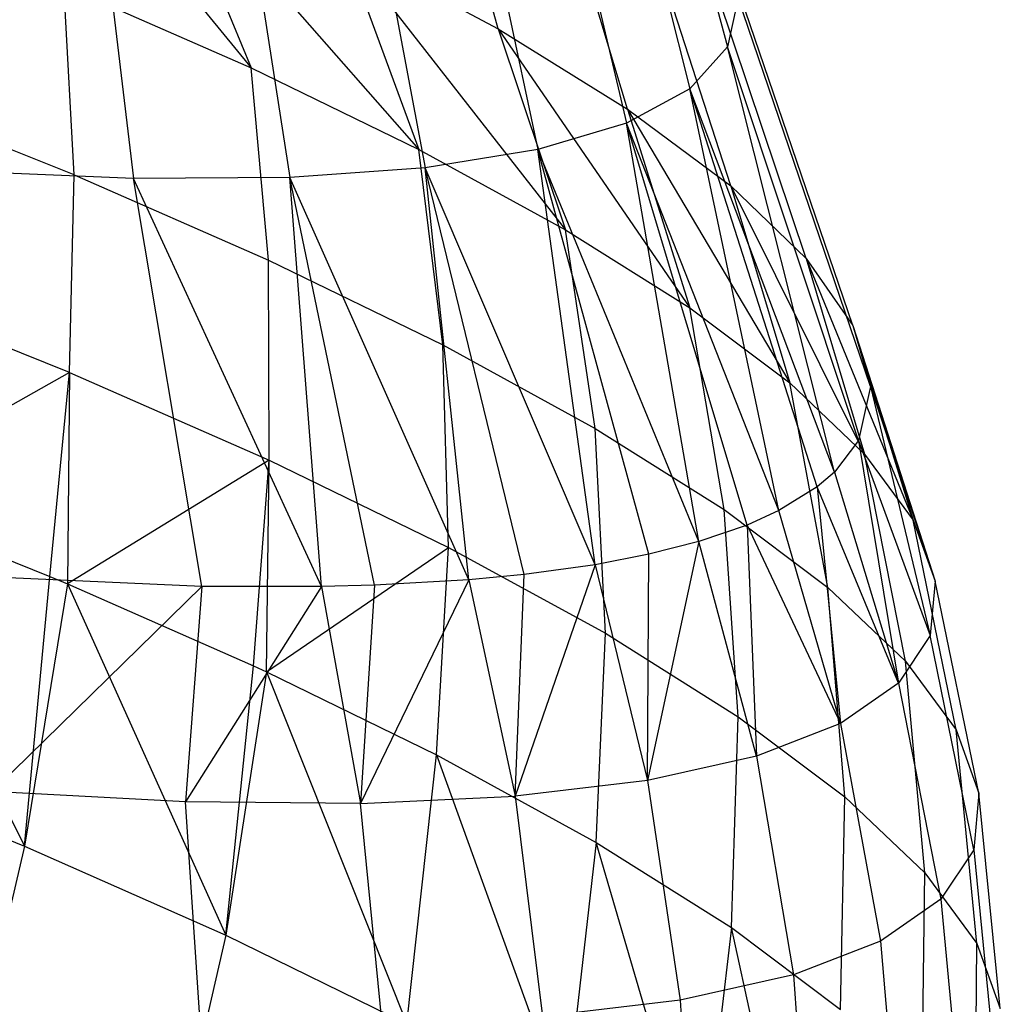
# Model space of a CAD drawing. Extents: x -11.4 to 11.4, y 1.8 to 24.6.
# Tile 63 of 199: x -2.027 to -1.671, y 12.5 to 12.857. Entities that reach past the tile are written whole.
import ezdxf

# ---------------------------------------------------------------- set-up
doc = ezdxf.new("R2010")
doc.units = 0
doc.header["$MEASUREMENT"] = 0
doc.layers.get('0').update_dxf_attribs({"color": 13, "linetype": 'CONTINUOUS'})

# ---------------------------------------------------------------- blocks, each defined once
blk = doc.blocks.new('GRUPUJ_4')
at = {"color": 0}
for p, q in [((9.59616, 11.15135, 4.40266), (9.63455, 11.00571, 4.37844)), ((9.59616, 11.15135, 4.40266), (9.63455, 11.00571, 4.37844)), ((9.5512, 11.01221, 3.82229), (9.51606, 11.14099, 3.89612)), ((9.5512, 11.01221, 3.82229), (9.51606, 11.14099, 3.89612)), ((9.58386, 11.13756, 4.47963), (9.62096, 10.99048, 4.46347)), ((9.58386, 11.13756, 4.47963), (9.62096, 10.99048, 4.46347)), ((9.56299, 11.12623, 4.55514), (9.5979, 10.97796, 4.54689)), ((9.56299, 11.12623, 4.55514), (9.5979, 10.97796, 4.54689)), ((9.53382, 11.11751, 4.6282), (9.56568, 10.96833, 4.62761)), ((9.53382, 11.11751, 4.6282), (9.56568, 10.96833, 4.62761)), ((9.59827, 10.98307, 3.90158), (9.55863, 11.11465, 3.96782)), ((9.59827, 10.98307, 3.90158), (9.55863, 11.11465, 3.96782)), ((9.49673, 11.11152, 4.69787), (9.5247, 10.96171, 4.70458)), ((9.49673, 11.11152, 4.69787), (9.5247, 10.96171, 4.70458)), ((9.40082, 11.10798, 4.82344), (9.41874, 10.95779, 4.84331)), ((9.40082, 11.10798, 4.82344), (9.41874, 10.95779, 4.84331)), ((9.4522, 11.10833, 4.76323), (9.4755, 10.95818, 4.77679)), ((9.4522, 11.10833, 4.76323), (9.4755, 10.95818, 4.77679)), ((9.38431, 11.09276, 3.64497), (9.46141, 10.99806, 3.65642)), ((9.38431, 11.09276, 3.64497), (9.46141, 10.99806, 3.65642)), ((9.63577, 10.95515, 3.98623), (9.59253, 11.0894, 4.04437)), ((9.63577, 10.95515, 3.98623), (9.59253, 11.0894, 4.04437)), ((9.4309, 11.0726, 3.68385), (9.46141, 10.99806, 3.65642)), ((9.4309, 11.0726, 3.68385), (9.52242, 10.96838, 3.72232)), ((9.4309, 11.0726, 3.68385), (9.46141, 10.99806, 3.65642)), ((9.4309, 11.0726, 3.68385), (9.52242, 10.96838, 3.72232)), ((9.6632, 10.92882, 4.07515), (9.61734, 11.06559, 4.12477)), ((9.6632, 10.92882, 4.07515), (9.61734, 11.06559, 4.12477)), ((9.49517, 11.04218, 3.7494), (9.5512, 11.01221, 3.82229)), ((9.49517, 11.04218, 3.7494), (9.57578, 10.93918, 3.79474)), ((9.49517, 11.04218, 3.7494), (9.5512, 11.01221, 3.82229)), ((9.49517, 11.04218, 3.7494), (9.52242, 10.96838, 3.72232)), ((9.49517, 11.04218, 3.7494), (9.57578, 10.93918, 3.79474)), ((9.49517, 11.04218, 3.7494), (9.52242, 10.96838, 3.72232)), ((9.68021, 10.90441, 4.16716), (9.63273, 11.04351, 4.20798)), ((9.68021, 10.90441, 4.16716), (9.63273, 11.04351, 4.20798)), ((9.39716, 10.95918, 3.5556), (9.39344, 11.02789, 3.59781)), ((9.39716, 10.95918, 3.5556), (9.39344, 11.02789, 3.59781)), ((9.39344, 11.02789, 3.59781), (9.46141, 10.99806, 3.65642)), ((9.39344, 11.02789, 3.59781), (9.46141, 10.99806, 3.65642)), ((9.63849, 11.02347, 4.2929), (9.63455, 11.00571, 4.37844)), ((9.63849, 11.02347, 4.2929), (9.63455, 11.00571, 4.37844)), ((9.68658, 10.88224, 4.26107), (9.63849, 11.02347, 4.2929)), ((9.68658, 10.88224, 4.26107), (9.63849, 11.02347, 4.2929)), ((9.5512, 11.01221, 3.82229), (9.59827, 10.98307, 3.90158)), ((9.5512, 11.01221, 3.82229), (9.57578, 10.93918, 3.79474)), ((9.5512, 11.01221, 3.82229), (9.62089, 10.91079, 3.87286)), ((9.5512, 11.01221, 3.82229), (9.59827, 10.98307, 3.90158)), ((9.5512, 11.01221, 3.82229), (9.57578, 10.93918, 3.79474)), ((9.5512, 11.01221, 3.82229), (9.62089, 10.91079, 3.87286)), ((9.63455, 11.00571, 4.37844), (9.62096, 10.99048, 4.46347)), ((9.63455, 11.00571, 4.37844), (9.62096, 10.99048, 4.46347)), ((9.67348, 10.85114, 4.41796), (9.63455, 11.00571, 4.37844)), ((9.68223, 10.86261, 4.35566), (9.63455, 11.00571, 4.37844)), ((9.67348, 10.85114, 4.41796), (9.63455, 11.00571, 4.37844)), ((9.68223, 10.86261, 4.35566), (9.63455, 11.00571, 4.37844)), ((9.46774, 10.92821, 3.61647), (9.46141, 10.99806, 3.65642)), ((9.46774, 10.92821, 3.61647), (9.46141, 10.99806, 3.65642)), ((9.46141, 10.99806, 3.65642), (9.52242, 10.96838, 3.72232)), ((9.46141, 10.99806, 3.65642), (9.52242, 10.96838, 3.72232)), ((9.39716, 10.95918, 3.5556), (9.32014, 10.98996, 3.50297)), ((9.39716, 10.95918, 3.5556), (9.32014, 10.98996, 3.50297)), ((9.62096, 10.99048, 4.46347), (9.5979, 10.97796, 4.54689)), ((9.62096, 10.99048, 4.46347), (9.5979, 10.97796, 4.54689)), ((9.6672, 10.84576, 4.44969), (9.62096, 10.99048, 4.46347)), ((9.65332, 10.83717, 4.50471), (9.62096, 10.99048, 4.46347)), ((9.65332, 10.83717, 4.50471), (9.62096, 10.99048, 4.46347)), ((9.6672, 10.84576, 4.44969), (9.62096, 10.99048, 4.46347)), ((9.67348, 10.85114, 4.41796), (9.62096, 10.99048, 4.46347)), ((9.67348, 10.85114, 4.41796), (9.62096, 10.99048, 4.46347)), ((9.59827, 10.98307, 3.90158), (9.63577, 10.95515, 3.98623)), ((9.59827, 10.98307, 3.90158), (9.62089, 10.91079, 3.87286)), ((9.59827, 10.98307, 3.90158), (9.65723, 10.88353, 3.95581)), ((9.59827, 10.98307, 3.90158), (9.62089, 10.91079, 3.87286)), ((9.59827, 10.98307, 3.90158), (9.65723, 10.88353, 3.95581)), ((9.59827, 10.98307, 3.90158), (9.63577, 10.95515, 3.98623)), ((9.5979, 10.97796, 4.54689), (9.56568, 10.96833, 4.62761)), ((9.5979, 10.97796, 4.54689), (9.56568, 10.96833, 4.62761)), ((9.65332, 10.83717, 4.50471), (9.5979, 10.97796, 4.54689)), ((9.6417, 10.83192, 4.54194), (9.5979, 10.97796, 4.54689)), ((9.62422, 10.82592, 4.58929), (9.5979, 10.97796, 4.54689)), ((9.6417, 10.83192, 4.54194), (9.5979, 10.97796, 4.54689)), ((9.65332, 10.83717, 4.50471), (9.5979, 10.97796, 4.54689)), ((9.62422, 10.82592, 4.58929), (9.5979, 10.97796, 4.54689)), ((9.53111, 10.89738, 3.6849), (9.52242, 10.96838, 3.72232)), ((9.52242, 10.96838, 3.72232), (9.57578, 10.93918, 3.79474)), ((9.53111, 10.89738, 3.6849), (9.52242, 10.96838, 3.72232)), ((9.52242, 10.96838, 3.72232), (9.57578, 10.93918, 3.79474)), ((9.56568, 10.96833, 4.62761), (9.5247, 10.96171, 4.70458)), ((9.56568, 10.96833, 4.62761), (9.5247, 10.96171, 4.70458)), ((9.5865, 10.8175, 4.67074), (9.56568, 10.96833, 4.62761)), ((9.60606, 10.82127, 4.6312), (9.56568, 10.96833, 4.62761)), ((9.62422, 10.82592, 4.58929), (9.56568, 10.96833, 4.62761)), ((9.60606, 10.82127, 4.6312), (9.56568, 10.96833, 4.62761)), ((9.5865, 10.8175, 4.67074), (9.56568, 10.96833, 4.62761)), ((9.62422, 10.82592, 4.58929), (9.56568, 10.96833, 4.62761)), ((9.41874, 10.95779, 4.84331), (9.35513, 10.96055, 4.90326)), ((9.41874, 10.95779, 4.84331), (9.35513, 10.96055, 4.90326)), ((9.39543, 10.88737, 3.51878), (9.39716, 10.95918, 3.5556)), ((9.39543, 10.88737, 3.51878), (9.39716, 10.95918, 3.5556)), ((9.39716, 10.95918, 3.5556), (9.46774, 10.92821, 3.61647)), ((9.39716, 10.95918, 3.5556), (9.46774, 10.92821, 3.61647)), ((9.5247, 10.96171, 4.70458), (9.4755, 10.95818, 4.77679)), ((9.5247, 10.96171, 4.70458), (9.4755, 10.95818, 4.77679)), ((9.5865, 10.8175, 4.67074), (9.5247, 10.96171, 4.70458)), ((9.56075, 10.81394, 4.71632), (9.5247, 10.96171, 4.70458)), ((9.5865, 10.8175, 4.67074), (9.5247, 10.96171, 4.70458)), ((9.56075, 10.81394, 4.71632), (9.5247, 10.96171, 4.70458)), ((9.54059, 10.81201, 4.74813), (9.5247, 10.96171, 4.70458)), ((9.54059, 10.81201, 4.74813), (9.5247, 10.96171, 4.70458)), ((9.4755, 10.95818, 4.77679), (9.41874, 10.95779, 4.84331)), ((9.4755, 10.95818, 4.77679), (9.41874, 10.95779, 4.84331)), ((9.48701, 10.80953, 4.8206), (9.41874, 10.95779, 4.84331)), ((9.44357, 10.80962, 4.86973), (9.41874, 10.95779, 4.84331)), ((9.48701, 10.80953, 4.8206), (9.41874, 10.95779, 4.84331)), ((9.44357, 10.80962, 4.86973), (9.41874, 10.95779, 4.84331)), ((9.48701, 10.80953, 4.8206), (9.4755, 10.95818, 4.77679)), ((9.50635, 10.81004, 4.79617), (9.4755, 10.95818, 4.77679)), ((9.48701, 10.80953, 4.8206), (9.4755, 10.95818, 4.77679)), ((9.50635, 10.81004, 4.79617), (9.4755, 10.95818, 4.77679)), ((9.54059, 10.81201, 4.74813), (9.4755, 10.95818, 4.77679)), ((9.54059, 10.81201, 4.74813), (9.4755, 10.95818, 4.77679)), ((9.63577, 10.95515, 3.98623), (9.6632, 10.92882, 4.07515)), ((9.63577, 10.95515, 3.98623), (9.65723, 10.88353, 3.95581)), ((9.63577, 10.95515, 3.98623), (9.68441, 10.85772, 4.04265)), ((9.63577, 10.95515, 3.98623), (9.65723, 10.88353, 3.95581)), ((9.63577, 10.95515, 3.98623), (9.68441, 10.85772, 4.04265)), ((9.63577, 10.95515, 3.98623), (9.6632, 10.92882, 4.07515)), ((9.58653, 10.86705, 3.76011), (9.57578, 10.93918, 3.79474)), ((9.58653, 10.86705, 3.76011), (9.57578, 10.93918, 3.79474)), ((9.57578, 10.93918, 3.79474), (9.62089, 10.91079, 3.87286)), ((9.57578, 10.93918, 3.79474), (9.62089, 10.91079, 3.87286)), ((9.46805, 10.8555, 3.5814), (9.46774, 10.92821, 3.61647)), ((9.46774, 10.92821, 3.61647), (9.53111, 10.89738, 3.6849)), ((9.46805, 10.8555, 3.5814), (9.46774, 10.92821, 3.61647)), ((9.46774, 10.92821, 3.61647), (9.53111, 10.89738, 3.6849)), ((9.6632, 10.92882, 4.07515), (9.68021, 10.90441, 4.16716)), ((9.6632, 10.92882, 4.07515), (9.70209, 10.83364, 4.13238)), ((9.6632, 10.92882, 4.07515), (9.68021, 10.90441, 4.16716)), ((9.6632, 10.92882, 4.07515), (9.68441, 10.85772, 4.04265)), ((9.6632, 10.92882, 4.07515), (9.70209, 10.83364, 4.13238)), ((9.6632, 10.92882, 4.07515), (9.68441, 10.85772, 4.04265)), ((9.39543, 10.88737, 3.51878), (9.31619, 10.91903, 3.46463)), ((9.39543, 10.88737, 3.51878), (9.31619, 10.91903, 3.46463)), ((9.63338, 10.83757, 3.84125), (9.62089, 10.91079, 3.87286)), ((9.63338, 10.83757, 3.84125), (9.62089, 10.91079, 3.87286)), ((9.62089, 10.91079, 3.87286), (9.65723, 10.88353, 3.95581)), ((9.62089, 10.91079, 3.87286), (9.65723, 10.88353, 3.95581)), ((9.68021, 10.90441, 4.16716), (9.68658, 10.88224, 4.26107)), ((9.68021, 10.90441, 4.16716), (9.70209, 10.83364, 4.13238)), ((9.68021, 10.90441, 4.16716), (9.70209, 10.83364, 4.13238)), ((9.68021, 10.90441, 4.16716), (9.7101, 10.81156, 4.224)), ((9.68021, 10.90441, 4.16716), (9.7101, 10.81156, 4.224)), ((9.68021, 10.90441, 4.16716), (9.68658, 10.88224, 4.26107)), ((9.53324, 10.82378, 3.65181), (9.53111, 10.89738, 3.6849)), ((9.53324, 10.82378, 3.65181), (9.53111, 10.89738, 3.6849)), ((9.53111, 10.89738, 3.6849), (9.58653, 10.86705, 3.76011)), ((9.53111, 10.89738, 3.6849), (9.58653, 10.86705, 3.76011)), ((9.39543, 10.88737, 3.51878), (9.31583, 10.84227, 3.43764)), ((9.39543, 10.88737, 3.51878), (9.31583, 10.84227, 3.43764)), ((9.38826, 10.8132, 3.48774), (9.39543, 10.88737, 3.51878)), ((9.38826, 10.8132, 3.48774), (9.39543, 10.88737, 3.51878)), ((9.39543, 10.88737, 3.51878), (9.3947, 10.81049, 3.49274)), ((9.39543, 10.88737, 3.51878), (9.3947, 10.81049, 3.49274)), ((9.39543, 10.88737, 3.51878), (9.46805, 10.8555, 3.5814)), ((9.39543, 10.88737, 3.51878), (9.46805, 10.8555, 3.5814)), ((9.67112, 10.80926, 3.9274), (9.65723, 10.88353, 3.95581)), ((9.65723, 10.88353, 3.95581), (9.68441, 10.85772, 4.04265)), ((9.67112, 10.80926, 3.9274), (9.65723, 10.88353, 3.95581)), ((9.65723, 10.88353, 3.95581), (9.68441, 10.85772, 4.04265)), ((9.68658, 10.88224, 4.26107), (9.68223, 10.86261, 4.35566)), ((9.68658, 10.88224, 4.26107), (9.68223, 10.86261, 4.35566)), ((9.68658, 10.88224, 4.26107), (9.7101, 10.81156, 4.224)), ((9.68658, 10.88224, 4.26107), (9.7101, 10.81156, 4.224)), ((9.68658, 10.88224, 4.26107), (9.70833, 10.79175, 4.31646)), ((9.68658, 10.88224, 4.26107), (9.70833, 10.79175, 4.31646)), ((9.59025, 10.79258, 3.72919), (9.58653, 10.86705, 3.76011)), ((9.58653, 10.86705, 3.76011), (9.63338, 10.83757, 3.84125)), ((9.59025, 10.79258, 3.72919), (9.58653, 10.86705, 3.76011)), ((9.58653, 10.86705, 3.76011), (9.63338, 10.83757, 3.84125)), ((9.68223, 10.86261, 4.35566), (9.67348, 10.85114, 4.41796)), ((9.68223, 10.86261, 4.35566), (9.67348, 10.85114, 4.41796)), ((9.68223, 10.86261, 4.35566), (9.6968, 10.77442, 4.40872)), ((9.68223, 10.86261, 4.35566), (9.70833, 10.79175, 4.31646)), ((9.68223, 10.86261, 4.35566), (9.6968, 10.77442, 4.40872)), ((9.68223, 10.86261, 4.35566), (9.70833, 10.79175, 4.31646)), ((9.46805, 10.8555, 3.5814), (9.3947, 10.81049, 3.49274)), ((9.46805, 10.8555, 3.5814), (9.3947, 10.81049, 3.49274)), ((9.46231, 10.7807, 3.5516), (9.46805, 10.8555, 3.5814)), ((9.46231, 10.7807, 3.5516), (9.46805, 10.8555, 3.5814)), ((9.46699, 10.77854, 3.55615), (9.46805, 10.8555, 3.5814)), ((9.46699, 10.77854, 3.55615), (9.46805, 10.8555, 3.5814)), ((9.46805, 10.8555, 3.5814), (9.53324, 10.82378, 3.65181)), ((9.46805, 10.8555, 3.5814), (9.53324, 10.82378, 3.65181)), ((9.69934, 10.78245, 4.01759), (9.68441, 10.85772, 4.04265)), ((9.68441, 10.85772, 4.04265), (9.70209, 10.83364, 4.13238)), ((9.69934, 10.78245, 4.01759), (9.68441, 10.85772, 4.04265)), ((9.68441, 10.85772, 4.04265), (9.70209, 10.83364, 4.13238)), ((9.67348, 10.85114, 4.41796), (9.6672, 10.84576, 4.44969)), ((9.67348, 10.85114, 4.41796), (9.6672, 10.84576, 4.44969)), ((9.67348, 10.85114, 4.41796), (9.6968, 10.77442, 4.40872)), ((9.67348, 10.85114, 4.41796), (9.6968, 10.77442, 4.40872)), ((9.6672, 10.84576, 4.44969), (9.65332, 10.83717, 4.50471)), ((9.6672, 10.84576, 4.44969), (9.65332, 10.83717, 4.50471)), ((9.6968, 10.77442, 4.40872), (9.6672, 10.84576, 4.44969)), ((9.6672, 10.84576, 4.44969), (9.67565, 10.75976, 4.49973)), ((9.6968, 10.77442, 4.40872), (9.6672, 10.84576, 4.44969)), ((9.6672, 10.84576, 4.44969), (9.67565, 10.75976, 4.49973)), ((9.31583, 10.84227, 3.43764), (9.38826, 10.8132, 3.48774)), ((9.31583, 10.84227, 3.43764), (9.37904, 10.71527, 3.4615)), ((9.31583, 10.84227, 3.43764), (9.38826, 10.8132, 3.48774)), ((9.31583, 10.84227, 3.43764), (9.37904, 10.71527, 3.4615)), ((9.63845, 10.76225, 3.81267), (9.63338, 10.83757, 3.84125)), ((9.63845, 10.76225, 3.81267), (9.63338, 10.83757, 3.84125)), ((9.63338, 10.83757, 3.84125), (9.67112, 10.80926, 3.9274)), ((9.63338, 10.83757, 3.84125), (9.67112, 10.80926, 3.9274)), ((9.65332, 10.83717, 4.50471), (9.6417, 10.83192, 4.54194)), ((9.65332, 10.83717, 4.50471), (9.6417, 10.83192, 4.54194)), ((9.67565, 10.75976, 4.49973), (9.65332, 10.83717, 4.50471)), ((9.67565, 10.75976, 4.49973), (9.65332, 10.83717, 4.50471)), ((9.6417, 10.83192, 4.54194), (9.62422, 10.82592, 4.58929)), ((9.6417, 10.83192, 4.54194), (9.62422, 10.82592, 4.58929)), ((9.6417, 10.83192, 4.54194), (9.67565, 10.75976, 4.49973)), ((9.6417, 10.83192, 4.54194), (9.67565, 10.75976, 4.49973)), ((9.6417, 10.83192, 4.54194), (9.64512, 10.74795, 4.58846)), ((9.6417, 10.83192, 4.54194), (9.64512, 10.74795, 4.58846)), ((9.71771, 10.75744, 4.11078), (9.70209, 10.83364, 4.13238)), ((9.71771, 10.75744, 4.11078), (9.70209, 10.83364, 4.13238)), ((9.70209, 10.83364, 4.13238), (9.7101, 10.81156, 4.224)), ((9.70209, 10.83364, 4.13238), (9.7101, 10.81156, 4.224)), ((9.46699, 10.77854, 3.55615), (9.53324, 10.82378, 3.65181)), ((9.46699, 10.77854, 3.55615), (9.53324, 10.82378, 3.65181)), ((9.52878, 10.74836, 3.62338), (9.53324, 10.82378, 3.65181)), ((9.52878, 10.74836, 3.62338), (9.53324, 10.82378, 3.65181)), ((9.53324, 10.82378, 3.65181), (9.59025, 10.79258, 3.72919)), ((9.53324, 10.82378, 3.65181), (9.59025, 10.79258, 3.72919)), ((9.62422, 10.82592, 4.58929), (9.60555, 10.73912, 4.67391)), ((9.62422, 10.82592, 4.58929), (9.60555, 10.73912, 4.67391)), ((9.62422, 10.82592, 4.58929), (9.60606, 10.82127, 4.6312)), ((9.62422, 10.82592, 4.58929), (9.60606, 10.82127, 4.6312)), ((9.64512, 10.74795, 4.58846), (9.62422, 10.82592, 4.58929)), ((9.64512, 10.74795, 4.58846), (9.62422, 10.82592, 4.58929)), ((9.60606, 10.82127, 4.6312), (9.5865, 10.8175, 4.67074)), ((9.60606, 10.82127, 4.6312), (9.5865, 10.8175, 4.67074)), ((9.60555, 10.73912, 4.67391), (9.60606, 10.82127, 4.6312)), ((9.60555, 10.73912, 4.67391), (9.60606, 10.82127, 4.6312)), ((9.5865, 10.8175, 4.67074), (9.55739, 10.73337, 4.7551)), ((9.5865, 10.8175, 4.67074), (9.55739, 10.73337, 4.7551)), ((9.5865, 10.8175, 4.67074), (9.56075, 10.81394, 4.71632)), ((9.5865, 10.8175, 4.67074), (9.56075, 10.81394, 4.71632)), ((9.5865, 10.8175, 4.67074), (9.60555, 10.73912, 4.67391)), ((9.5865, 10.8175, 4.67074), (9.60555, 10.73912, 4.67391)), ((9.44357, 10.80962, 4.86973), (9.37324, 10.81267, 4.93603)), ((9.44357, 10.80962, 4.86973), (9.37324, 10.81267, 4.93603)), ((9.37904, 10.71527, 3.4615), (9.38826, 10.8132, 3.48774)), ((9.37904, 10.71527, 3.4615), (9.38826, 10.8132, 3.48774)), ((9.38826, 10.8132, 3.48774), (9.3947, 10.81049, 3.49274)), ((9.38826, 10.8132, 3.48774), (9.3947, 10.81049, 3.49274)), ((9.56075, 10.81394, 4.71632), (9.54059, 10.81201, 4.74813)), ((9.56075, 10.81394, 4.71632), (9.54059, 10.81201, 4.74813)), ((9.55739, 10.73337, 4.7551), (9.56075, 10.81394, 4.71632)), ((9.55739, 10.73337, 4.7551), (9.56075, 10.81394, 4.71632)), ((9.44357, 10.80962, 4.86973), (9.36727, 10.73505, 4.96427)), ((9.44357, 10.80962, 4.86973), (9.36727, 10.73505, 4.96427)), ((9.3947, 10.81049, 3.49274), (9.37904, 10.71527, 3.4615)), ((9.3947, 10.81049, 3.49274), (9.37904, 10.71527, 3.4615)), ((9.3947, 10.81049, 3.49274), (9.46231, 10.7807, 3.5516)), ((9.3947, 10.81049, 3.49274), (9.45231, 10.68288, 3.52577)), ((9.3947, 10.81049, 3.49274), (9.45231, 10.68288, 3.52577)), ((9.3947, 10.81049, 3.49274), (9.46231, 10.7807, 3.5516)), ((9.44357, 10.80962, 4.86973), (9.43757, 10.73132, 4.90111)), ((9.44357, 10.80962, 4.86973), (9.43757, 10.73132, 4.90111)), ((9.48701, 10.80953, 4.8206), (9.43757, 10.73132, 4.90111)), ((9.48701, 10.80953, 4.8206), (9.43757, 10.73132, 4.90111)), ((9.48701, 10.80953, 4.8206), (9.44357, 10.80962, 4.86973)), ((9.48701, 10.80953, 4.8206), (9.44357, 10.80962, 4.86973)), ((9.50635, 10.81004, 4.79617), (9.48701, 10.80953, 4.8206)), ((9.50635, 10.81004, 4.79617), (9.48701, 10.80953, 4.8206)), ((9.48701, 10.80953, 4.8206), (9.50118, 10.73076, 4.83112)), ((9.48701, 10.80953, 4.8206), (9.50118, 10.73076, 4.83112)), ((9.54059, 10.81201, 4.74813), (9.50118, 10.73076, 4.83112)), ((9.54059, 10.81201, 4.74813), (9.50118, 10.73076, 4.83112)), ((9.50635, 10.81004, 4.79617), (9.50118, 10.73076, 4.83112)), ((9.50635, 10.81004, 4.79617), (9.50118, 10.73076, 4.83112)), ((9.54059, 10.81201, 4.74813), (9.50635, 10.81004, 4.79617)), ((9.54059, 10.81201, 4.74813), (9.50635, 10.81004, 4.79617)), ((9.54059, 10.81201, 4.74813), (9.55739, 10.73337, 4.7551)), ((9.54059, 10.81201, 4.74813), (9.55739, 10.73337, 4.7551)), ((9.67729, 10.73312, 3.9013), (9.67112, 10.80926, 3.9274)), ((9.67112, 10.80926, 3.9274), (9.69934, 10.78245, 4.01759)), ((9.67729, 10.73312, 3.9013), (9.67112, 10.80926, 3.9274)), ((9.67112, 10.80926, 3.9274), (9.69934, 10.78245, 4.01759)), ((9.7101, 10.81156, 4.224), (9.70833, 10.79175, 4.31646)), ((9.7101, 10.81156, 4.224), (9.70833, 10.79175, 4.31646)), ((9.72602, 10.73452, 4.20593), (9.7101, 10.81156, 4.224)), ((9.72602, 10.73452, 4.20593), (9.7101, 10.81156, 4.224)), ((9.58692, 10.71655, 3.70228), (9.59025, 10.79258, 3.72919)), ((9.58692, 10.71655, 3.70228), (9.59025, 10.79258, 3.72919)), ((9.59025, 10.79258, 3.72919), (9.63845, 10.76225, 3.81267)), ((9.59025, 10.79258, 3.72919), (9.63845, 10.76225, 3.81267)), ((9.70833, 10.79175, 4.31646), (9.6968, 10.77442, 4.40872)), ((9.70833, 10.79175, 4.31646), (9.6968, 10.77442, 4.40872)), ((9.72418, 10.71394, 4.30196), (9.70833, 10.79175, 4.31646)), ((9.72418, 10.71394, 4.30196), (9.70833, 10.79175, 4.31646)), ((9.45231, 10.68288, 3.52577), (9.46231, 10.7807, 3.5516)), ((9.45231, 10.68288, 3.52577), (9.46231, 10.7807, 3.5516)), ((9.46231, 10.7807, 3.5516), (9.46699, 10.77854, 3.55615)), ((9.46231, 10.7807, 3.5516), (9.46699, 10.77854, 3.55615)), ((9.70632, 10.70554, 3.99408), (9.69934, 10.78245, 4.01759)), ((9.70632, 10.70554, 3.99408), (9.69934, 10.78245, 4.01759)), ((9.69934, 10.78245, 4.01759), (9.71771, 10.75744, 4.11078)), ((9.69934, 10.78245, 4.01759), (9.71771, 10.75744, 4.11078)), ((9.46699, 10.77854, 3.55615), (9.45231, 10.68288, 3.52577)), ((9.46699, 10.77854, 3.55615), (9.45231, 10.68288, 3.52577)), ((9.46699, 10.77854, 3.55615), (9.52878, 10.74836, 3.62338)), ((9.46699, 10.77854, 3.55615), (9.5181, 10.65067, 3.59776)), ((9.46699, 10.77854, 3.55615), (9.52878, 10.74836, 3.62338)), ((9.46699, 10.77854, 3.55615), (9.5181, 10.65067, 3.59776)), ((9.6968, 10.77442, 4.40872), (9.67565, 10.75976, 4.49973)), ((9.6968, 10.77442, 4.40872), (9.67565, 10.75976, 4.49973)), ((9.6968, 10.77442, 4.40872), (9.71221, 10.69594, 4.39777)), ((9.6968, 10.77442, 4.40872), (9.71221, 10.69594, 4.39777)), ((9.63606, 10.68562, 3.7874), (9.63845, 10.76225, 3.81267)), ((9.63606, 10.68562, 3.7874), (9.63845, 10.76225, 3.81267)), ((9.63845, 10.76225, 3.81267), (9.67729, 10.73312, 3.9013)), ((9.63845, 10.76225, 3.81267), (9.67729, 10.73312, 3.9013)), ((9.67565, 10.75976, 4.49973), (9.64512, 10.74795, 4.58846)), ((9.67565, 10.75976, 4.49973), (9.64512, 10.74795, 4.58846)), ((9.67565, 10.75976, 4.49973), (9.69025, 10.68072, 4.49229)), ((9.67565, 10.75976, 4.49973), (9.69025, 10.68072, 4.49229)), ((9.72522, 10.67981, 4.08996), (9.71771, 10.75744, 4.11078)), ((9.71771, 10.75744, 4.11078), (9.72602, 10.73452, 4.20593)), ((9.72522, 10.67981, 4.08996), (9.71771, 10.75744, 4.11078)), ((9.71771, 10.75744, 4.11078), (9.72602, 10.73452, 4.20593)), ((9.5181, 10.65067, 3.59776), (9.52878, 10.74836, 3.62338)), ((9.5181, 10.65067, 3.59776), (9.52878, 10.74836, 3.62338)), ((9.52878, 10.74836, 3.62338), (9.58692, 10.71655, 3.70228)), ((9.52878, 10.74836, 3.62338), (9.57568, 10.61899, 3.67668)), ((9.52878, 10.74836, 3.62338), (9.58692, 10.71655, 3.70228)), ((9.52878, 10.74836, 3.62338), (9.57568, 10.61899, 3.67668)), ((9.29909, 10.74749, 3.40565), (9.37904, 10.71527, 3.4615)), ((9.29909, 10.74749, 3.40565), (9.37904, 10.71527, 3.4615)), ((9.64512, 10.74795, 4.58846), (9.60555, 10.73912, 4.67391)), ((9.64512, 10.74795, 4.58846), (9.60555, 10.73912, 4.67391)), ((9.64512, 10.74795, 4.58846), (9.65854, 10.66845, 4.58444)), ((9.64512, 10.74795, 4.58846), (9.65854, 10.66845, 4.58444)), ((9.60555, 10.73912, 4.67391), (9.55739, 10.73337, 4.7551)), ((9.60555, 10.73912, 4.67391), (9.55739, 10.73337, 4.7551)), ((9.60555, 10.73912, 4.67391), (9.61744, 10.65928, 4.67318)), ((9.60555, 10.73912, 4.67391), (9.61744, 10.65928, 4.67318)), ((9.43757, 10.73132, 4.90111), (9.36727, 10.73505, 4.96427)), ((9.43757, 10.73132, 4.90111), (9.36727, 10.73505, 4.96427)), ((9.72602, 10.73452, 4.20593), (9.72418, 10.71394, 4.30196)), ((9.72602, 10.73452, 4.20593), (9.72418, 10.71394, 4.30196)), ((9.73377, 10.65623, 4.18785), (9.72602, 10.73452, 4.20593)), ((9.73377, 10.65623, 4.18785), (9.72602, 10.73452, 4.20593)), ((9.44299, 10.65118, 4.90914), (9.43757, 10.73132, 4.90111)), ((9.50118, 10.73076, 4.83112), (9.43757, 10.73132, 4.90111)), ((9.44299, 10.65118, 4.90914), (9.43757, 10.73132, 4.90111)), ((9.50118, 10.73076, 4.83112), (9.43757, 10.73132, 4.90111)), ((9.50118, 10.73076, 4.83112), (9.55739, 10.73337, 4.7551)), ((9.50118, 10.73076, 4.83112), (9.55739, 10.73337, 4.7551)), ((9.50905, 10.6506, 4.83646), (9.50118, 10.73076, 4.83112)), ((9.50905, 10.6506, 4.83646), (9.50118, 10.73076, 4.83112)), ((9.55739, 10.73337, 4.7551), (9.56742, 10.65331, 4.75751)), ((9.55739, 10.73337, 4.7551), (9.56742, 10.65331, 4.75751)), ((9.67566, 10.65592, 3.87778), (9.67729, 10.73312, 3.9013)), ((9.67566, 10.65592, 3.87778), (9.67729, 10.73312, 3.9013)), ((9.67729, 10.73312, 3.9013), (9.70632, 10.70554, 3.99408)), ((9.67729, 10.73312, 3.9013), (9.70632, 10.70554, 3.99408)), ((9.58692, 10.71655, 3.70228), (9.57568, 10.61899, 3.67668)), ((9.58692, 10.71655, 3.70228), (9.57568, 10.61899, 3.67668)), ((9.62444, 10.58818, 3.76166), (9.58692, 10.71655, 3.70228)), ((9.58692, 10.71655, 3.70228), (9.63606, 10.68562, 3.7874)), ((9.58692, 10.71655, 3.70228), (9.63606, 10.68562, 3.7874)), ((9.62444, 10.58818, 3.76166), (9.58692, 10.71655, 3.70228)), ((9.37904, 10.71527, 3.4615), (9.35671, 10.6191, 3.43826)), ((9.37904, 10.71527, 3.4615), (9.35671, 10.6191, 3.43826)), ((9.37904, 10.71527, 3.4615), (9.45231, 10.68288, 3.52577)), ((9.37904, 10.71527, 3.4615), (9.45231, 10.68288, 3.52577)), ((9.72418, 10.71394, 4.30196), (9.71221, 10.69594, 4.39777)), ((9.72418, 10.71394, 4.30196), (9.71221, 10.69594, 4.39777)), ((9.72418, 10.71394, 4.30196), (9.73188, 10.63506, 4.28665)), ((9.72418, 10.71394, 4.30196), (9.73188, 10.63506, 4.28665)), ((9.70526, 10.6278, 3.97238), (9.70632, 10.70554, 3.99408)), ((9.70526, 10.6278, 3.97238), (9.70632, 10.70554, 3.99408)), ((9.70632, 10.70554, 3.99408), (9.72522, 10.67981, 4.08996)), ((9.70632, 10.70554, 3.99408), (9.72522, 10.67981, 4.08996)), ((9.71221, 10.69594, 4.39777), (9.69025, 10.68072, 4.49229)), ((9.71221, 10.69594, 4.39777), (9.69025, 10.68072, 4.49229)), ((9.71221, 10.69594, 4.39777), (9.71956, 10.61654, 4.38522)), ((9.71221, 10.69594, 4.39777), (9.71956, 10.61654, 4.38522)), ((9.63606, 10.68562, 3.7874), (9.62444, 10.58818, 3.76166)), ((9.63606, 10.68562, 3.7874), (9.62444, 10.58818, 3.76166)), ((9.63606, 10.68562, 3.7874), (9.67566, 10.65592, 3.87778)), ((9.66383, 10.5586, 3.85178), (9.63606, 10.68562, 3.7874)), ((9.63606, 10.68562, 3.7874), (9.67566, 10.65592, 3.87778)), ((9.66383, 10.5586, 3.85178), (9.63606, 10.68562, 3.7874)), ((9.45231, 10.68288, 3.52577), (9.43019, 10.58662, 3.50271)), ((9.45231, 10.68288, 3.52577), (9.43019, 10.58662, 3.50271)), ((9.45231, 10.68288, 3.52577), (9.5181, 10.65067, 3.59776)), ((9.45231, 10.68288, 3.52577), (9.5181, 10.65067, 3.59776)), ((9.69025, 10.68072, 4.49229), (9.65854, 10.66845, 4.58444)), ((9.69025, 10.68072, 4.49229), (9.65854, 10.66845, 4.58444)), ((9.69025, 10.68072, 4.49229), (9.69696, 10.60088, 4.48247)), ((9.69025, 10.68072, 4.49229), (9.69696, 10.60088, 4.48247)), ((9.72453, 10.60156, 4.07014), (9.72522, 10.67981, 4.08996)), ((9.72453, 10.60156, 4.07014), (9.72522, 10.67981, 4.08996)), ((9.72522, 10.67981, 4.08996), (9.73377, 10.65623, 4.18785)), ((9.72522, 10.67981, 4.08996), (9.73377, 10.65623, 4.18785)), ((9.65854, 10.66845, 4.58444), (9.61744, 10.65928, 4.67318)), ((9.65854, 10.66845, 4.58444), (9.61744, 10.65928, 4.67318)), ((9.65854, 10.66845, 4.58444), (9.66434, 10.58826, 4.57727)), ((9.65854, 10.66845, 4.58444), (9.66434, 10.58826, 4.57727)), ((9.61744, 10.65928, 4.67318), (9.56742, 10.65331, 4.75751)), ((9.61744, 10.65928, 4.67318), (9.56742, 10.65331, 4.75751)), ((9.61744, 10.65928, 4.67318), (9.62206, 10.57882, 4.66857)), ((9.61744, 10.65928, 4.67318), (9.62206, 10.57882, 4.66857))]:
    blk.add_line(p, q, dxfattribs=at)
blk = doc.blocks.new('SATELLITE_M_ZWIS-11230-112')
at = {"color": 0}
blk.add_blockref('GRUPUJ_4', (-11.40464, 1.84184, 0.62927), dxfattribs=at)

msp = doc.modelspace()

# ---------------------------------------------------------------- block references
at = {"color": 0}
msp.add_blockref('SATELLITE_M_ZWIS-11230-112', (0, 0), dxfattribs=at)

doc.saveas('drawing.dxf')
